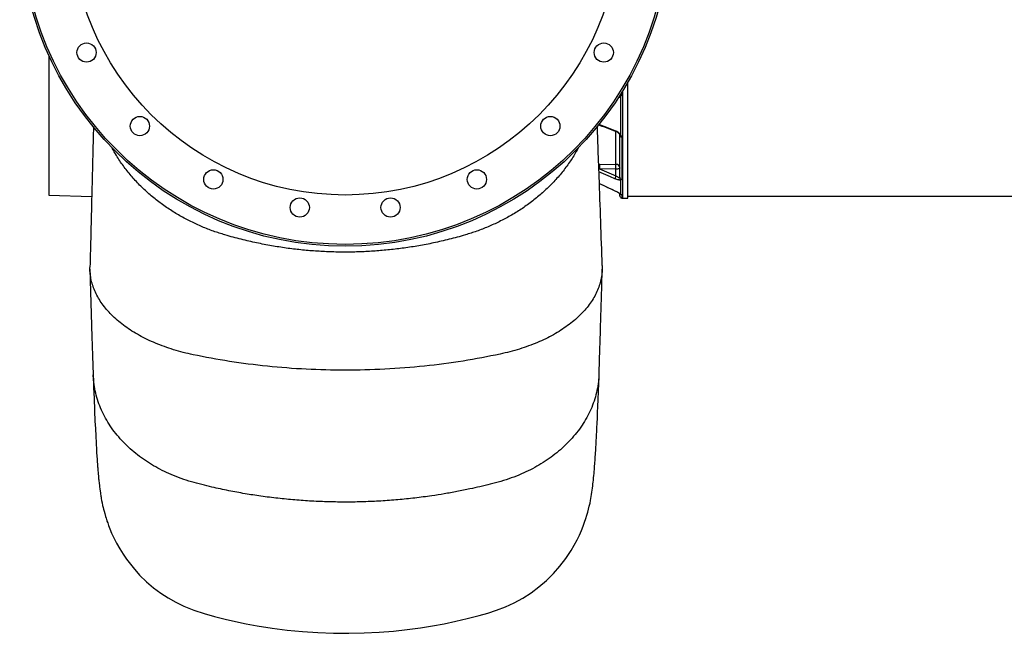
# Model space of a CAD drawing. Header units: millimetres. Extents: x 212 to 2672, y 730 to 2263.
# Tile 1 of 7: x 212 to 1442, y 730 to 1497. Entities that reach past the tile are written whole.
import ezdxf

# ---------------------------------------------------------------- set-up
doc = ezdxf.new("R2010")
doc.units = ezdxf.units.MM

msp = doc.modelspace()

# ---------------------------------------------------------------- linework, layer by layer
at = {"color": 7, "linetype": 'Continuous', "lineweight": 25}
for p, q in [((248.7, 1451.8), (248.7, 1277.7)), ((971.7, 1273.7), (971.7, 1418.6)), ((963, 1352.3), (963, 1401.3)), ((961.7, 1300), (961.7, 1352.6)), ((964.1, 1350.4), (964.1, 1297.3)), ((936.5, 1316.3), (956.8, 1316)), ((936.5, 1310.3), (956.8, 1301.6)), ((956.8, 1310), (936.5, 1310.3)), ((956.8, 1301.6), (956.8, 1310)), ((963, 1278.8), (963, 1296.7)), ((955.7, 1283), (956, 1282.8)), ((961.7, 1276.8), (961.7, 1279.5)), ((248.7, 1277.7), (302.1, 1275.8)), ((965, 1273.8), (971.7, 1273.7)), ((971.7, 1276.2), (2085.7, 1276.2))]:
    msp.add_line(p, q, dxfattribs=at)
at = {"color": 1, "linetype": 'Continuous', "lineweight": 25}
for p, q in [((964.1, 1405.8), (964.1, 1403.1)), ((965, 1407.3), (965, 1273.8)), ((956.8, 1316), (956.8, 1357.2)), ((935.4, 1316.3), (936.5, 1316.3)), ((936.5, 1310.3), (935.6, 1310.5)), ((955.7, 1283), (955.7, 1283)), ((964.1, 1278), (964.1, 1273.9))]:
    msp.add_line(p, q, dxfattribs=at)
at = {"color": 1, "linetype": 'Continuous', "lineweight": 25, "flags": 128}
for points in [[(935.7, 1366), (941.7, 1363.7), (955.7, 1358.4)], [(955.7, 1358.4), (955.7, 1358), (955.7, 1357.8), (955.8, 1357.7), (955.9, 1357.6)], [(955.7, 1298), (950.2, 1300.3), (935.7, 1306.5)], [(936.2, 1292.1), (941.7, 1289.5), (955.7, 1283)]]:
    msp.add_lwpolyline(points, dxfattribs=at)
at = {"color": 7, "linetype": 'Continuous', "lineweight": 25, "flags": 128}
for points in [[(961.7, 1311.7), (961.6, 1311.3), (961.3, 1311), (960.9, 1310.7), (960.3, 1310.5), (959.5, 1310.3), (958.7, 1310.1), (957.8, 1310), (956.8, 1310)], [(304, 1053.5), (304.3, 1045), (304.5, 1037.1), (304.8, 1030.1), (305, 1023.9), (305.2, 1018.4), (305.4, 1013.8), (305.6, 1009.9), (305.7, 1006.5), (305.8, 1003.8), (306, 999.6), (306.2, 995.3), (306.4, 990.7), (306.7, 985.9), (307.1, 976.6), (307.6, 968.2), (307.7, 965.1), (307.9, 962), (308.1, 958.6), (308.3, 955), (308.5, 952.9), (308.6, 950.8), (308.8, 948.7), (308.9, 946.4), (309.1, 944.2), (309.2, 941.9), (309.4, 939.9), (309.5, 938.3), (309.6, 936.9), (309.7, 935.8), (309.8, 934.5), (309.9, 933.1), (310, 931.6), (310.2, 929.2), (310.4, 927), (310.6, 925), (310.8, 923.3), (310.9, 921.8), (311.1, 920.3), (311.3, 918.7), (311.4, 917.2), (311.7, 915.3), (311.9, 913.1), (312.2, 910.6), (312.6, 907.7), (312.9, 905.8), (313.2, 904.1), (313.4, 902.6), (313.6, 901.4), (313.8, 900.4), (314.1, 898.7), (314.5, 896.2), (315.2, 893.1), (315.8, 890.1), (316.4, 887.5), (316.9, 885.5), (317.5, 882.9), (318.4, 879.8), (319.5, 876), (320.1, 874.1), (320.6, 872.6), (320.9, 871.4), (321.2, 870.5), (322.1, 868.2), (323.2, 865.1), (324.8, 860.7), (327, 855.5), (329.8, 849.5), (333.2, 842.7), (337.2, 835.8), (341.3, 829.1), (345.7, 822.7), (353.7, 812.4), (362, 803.1), (370.7, 794.7), (379.5, 787.2), (388.4, 780.5), (397.5, 774.6), (407.1, 769.1), (417.3, 764.2), (429.5, 759.2), (442.4, 755), (455.5, 751.4), (468.7, 748.1), (481.9, 745.1), (495.2, 742.3), (508.6, 739.8), (527.4, 736.8), (546.2, 734.4), (565.2, 732.5), (584.5, 731.2), (604.3, 730.4), (623.4, 730.3), (642.5, 730.7), (661.1, 731.7), (678.9, 733.1), (696, 735), (712.6, 737.2), (727.7, 739.6), (742.4, 742.3), (756.8, 745.4), (771.1, 748.7), (785.9, 752.5), (796.7, 755.5), (807.8, 759), (818.8, 763.3), (829.7, 768.3), (840.4, 774.2), (850.8, 780.8), (860.7, 788.2), (870, 796.2), (878.8, 804.9), (886.9, 814.1), (894.3, 823.7), (901, 833.8), (904.9, 840.5), (908.4, 846.9), (911.3, 852.9), (913.8, 858.7), (916, 864), (917.8, 869), (919.3, 873.5), (920.6, 877.7), (921.7, 881.5), (922.7, 885.2), (923.6, 888.9), (924.5, 892.9), (925.1, 896.1), (925.6, 898.7), (926, 901.2), (926.5, 903.8), (926.9, 906.6), (927.3, 909.2), (927.6, 911.6), (927.9, 914.3), (928.2, 916.8), (928.5, 919.2), (928.8, 921.7), (929, 924.5), (929.3, 927.2), (929.6, 930), (929.8, 932.7), (929.9, 934.6), (930.1, 936.2), (930.2, 937.8), (930.3, 939.6), (930.5, 941.5), (930.6, 943.7), (930.8, 946.1), (931, 948.6), (931.1, 950.8), (931.3, 953.6), (931.4, 956), (931.6, 958.2), (931.7, 960.7), (931.9, 963.2), (932, 965.8), (932.2, 968.5), (932.3, 971.3), (932.5, 974.4), (932.7, 978), (932.9, 982.3), (933.1, 987.1), (933.4, 992.6), (933.7, 998.9), (934, 1005.9), (934.3, 1013.7), (934.7, 1022.5), (935, 1032.1), (935.4, 1042.7), (935.8, 1054.4), (935.8, 1054.4)]]:
    msp.add_lwpolyline(points, dxfattribs=at)
at = {"color": 7, "linetype": 'Continuous', "lineweight": 25}
for centre, radius in [((618.7, 1620.2), 406.5), ((618.7, 1620.2), 404.2), ((618.7, 1620.2), 342.5), ((295.7, 1455.6), 12), ((941.7, 1455.6), 12), ((362.3, 1363.8), 12), ((875, 1363.8), 12), ((454.1, 1297.2), 12), ((783.2, 1297.2), 12), ((562, 1262.1), 12), ((675.4, 1262.1), 12)]:
    msp.add_circle(centre, radius, dxfattribs=at)
at = {"color": 1, "linetype": 'Continuous', "lineweight": 25}
for centre, radius, start, end in [((964.9, 1404.5), 3.76, 215.8607, 238.7549), ((964.5, 1406.9), 3.78, 241.0689, 263.4287), ((963, 1354), 1.68, 208.2956, 269.6493), ((963.9, 1281), 2.45, 227.0274, 248.6487), ((964.7, 1280.9), 3, 215, 258.3402)]:
    msp.add_arc(centre, radius, start, end, dxfattribs=at)
at = {"color": 7, "linetype": 'Continuous', "lineweight": 25}
for centre, radius, start, end in [((964.2, 1352.9), 2.57, 186.1595, 266.1561), ((854.1, 1313.3), 82.5, 357.9027, 2.0973), ((957, 1311.3), 4.67, 4.2201, 92.0086), ((874.4, 1313), 82.5, 357.9027, 2.0973), ((965.6, 1296.8), 9.95, 151.1079, 172.9204), ((964.6, 1299.4), 3.19, 177.7516, 239.5089), ((964.5, 1300.1), 2.85, 181.5377, 260.5164), ((964.7, 1276.8), 3, 180, 258.1058), ((965.1, 1278.8), 5, 258.1058, 269)]:
    msp.add_arc(centre, radius, start, end, dxfattribs=at)
for points, knots in [([(964.1, 1403.1), (964.1, 1402.9), (964, 1402.7), (963.9, 1402.4), (963.8, 1402.2), (963.6, 1401.9), (963.5, 1401.8), (963.3, 1401.5), (963.1, 1401.4), (963, 1401.3)], [0, 0, 0, 0, 0.25, 0.25, 0.5, 0.5, 0.75, 0.75, 1, 1, 1, 1]), ([(935.3, 1365.5), (938, 1364.4), (944.9, 1361.8), (951.8, 1359.2), (955.9, 1357.6)], [0, 0, 0, 0, 0.4009837, 1, 1, 1, 1]), ([(304.3, 1362.8), (304.3, 1362.8), (304.2, 1361.6), (304.2, 1359.3), (304.1, 1355.8), (304, 1350.7), (303.8, 1344), (303.6, 1335.6), (303.4, 1327.3), (303.2, 1319.4), (303, 1312.3), (302.9, 1305.9), (302.7, 1299.9), (302.6, 1293.7), (302.4, 1286.9), (302.2, 1279.4), (302, 1271.3), (301.8, 1263), (301.6, 1254.5), (301.4, 1245.6), (301.1, 1235.9), (300.9, 1225.2), (300.6, 1213.7), (300.3, 1201.3), (300.1, 1192.7), (299.9, 1188.3)], [0, 0, 0, 0, 0.000193, 0.019745, 0.039835, 0.060469, 0.106554, 0.155265, 0.203696, 0.248862, 0.290718, 0.325822, 0.358571, 0.39385, 0.432907, 0.475744, 0.52235, 0.573168, 0.618595, 0.669373, 0.72542, 0.786611, 0.852774, 0.923843, 1, 1, 1, 1]), ([(939.8, 1189.5), (938.5, 1226.4), (936.8, 1276.3), (934.7, 1334.5), (934, 1355.6), (933.7, 1363.6)], [0, 0, 0, 0, 0.636869, 0.861822, 1, 1, 1, 1]), ([(955.7, 1358.4), (956.5, 1358.1), (957.2, 1357.7), (958.3, 1357.1), (958.7, 1356.8), (959.4, 1356.3), (959.8, 1356.1), (960.4, 1355.6), (960.7, 1355.3), (961.3, 1354.7), (961.6, 1354.4), (962.1, 1353.8), (962.3, 1353.5), (962.7, 1352.9), (962.8, 1352.6), (963, 1352.3)], [0, 0, 0, 0, 0.25, 0.25, 0.375, 0.375, 0.5, 0.5, 0.625, 0.625, 0.75, 0.75, 0.875, 0.875, 1, 1, 1, 1]), ([(955.9, 1357.6), (956.3, 1357.5), (957.1, 1357.2), (958.3, 1356.5), (959.4, 1355.7), (960.3, 1354.8), (961, 1354.1), (961.4, 1353.5), (961.5, 1353.2), (961.5, 1353.2)], [0, 0, 0, 0, 0.151486, 0.330626, 0.50685, 0.65833, 0.8151, 0.94481, 1, 1, 1, 1]), ([(961.5, 1353.2), (961.5, 1353.1), (961.6, 1352.9), (961.7, 1352.7), (961.7, 1352.7), (961.7, 1352.7)], [0, 0, 0, 0, 0.20421, 0.569745, 1, 1, 1, 1]), ([(963, 1352.3), (963.1, 1352.1), (963.3, 1352), (963.5, 1351.6), (963.6, 1351.5), (963.8, 1351.1), (963.9, 1351), (964, 1350.7), (964.1, 1350.5), (964.1, 1350.4)], [0, 0, 0, 0, 0.25, 0.25, 0.5, 0.5, 0.75, 0.75, 1, 1, 1, 1]), ([(468.5, 1227.9), (463.7, 1229.4), (454.1, 1232.4), (439.9, 1237.9), (425.9, 1244.4), (412.1, 1251.7), (398.6, 1260), (385.7, 1269.2), (373.4, 1279.2), (361.8, 1290.1), (351.2, 1301.7), (341.5, 1314), (333.6, 1325.6), (329.5, 1333.2), (327.7, 1336.4)], [0, 0, 0, 0, 0.077624, 0.157244, 0.238774, 0.322095, 0.407036, 0.493385, 0.580888, 0.669246, 0.758134, 0.847203, 0.936099, 1, 1, 1, 1]), ([(909.6, 1336.3), (907.8, 1333.1), (903.6, 1325.4), (895.7, 1313.8), (886, 1301.5), (875.3, 1289.9), (863.8, 1279.1), (851.5, 1269), (838.5, 1259.9), (825.1, 1251.6), (811.3, 1244.3), (797.3, 1237.9), (783.2, 1232.4), (773.6, 1229.4), (768.9, 1227.9)], [0, 0, 0, 0, 0.064457, 0.153507, 0.242697, 0.331667, 0.420063, 0.507558, 0.593852, 0.678692, 0.76187, 0.843218, 0.922621, 1, 1, 1, 1]), ([(936.2, 1292), (938.6, 1290.9), (945.1, 1287.9), (951.6, 1284.9), (955.7, 1283)], [0, 0, 0, 0, 0.3665385, 1, 1, 1, 1]), ([(963, 1296.7), (962.8, 1296.6), (962.7, 1296.5), (962.3, 1296.5), (962.1, 1296.4), (961.6, 1296.4), (961.3, 1296.4), (960.7, 1296.5), (960.4, 1296.5), (959.4, 1296.7), (958.7, 1296.9), (957.2, 1297.4), (956.5, 1297.7), (955.7, 1298)], [0, 0, 0, 0, 0.125, 0.125, 0.25, 0.25, 0.375, 0.375, 0.5, 0.5, 0.75, 0.75, 1, 1, 1, 1]), ([(956.8, 1301.6), (957.3, 1301.3), (957.8, 1301), (958.7, 1300.4), (959.1, 1300.2), (959.7, 1299.9), (959.9, 1299.8), (960.3, 1299.7), (960.5, 1299.6), (960.8, 1299.6), (960.9, 1299.5), (961.2, 1299.5), (961.3, 1299.5), (961.4, 1299.6)], [0, 0, 0, 0, 0.25, 0.25, 0.5, 0.5, 0.625, 0.625, 0.75, 0.75, 0.875, 0.875, 1, 1, 1, 1]), ([(961.4, 1299.6), (961.5, 1299.6), (961.6, 1299.7), (961.6, 1299.8), (961.7, 1299.9), (961.7, 1300)], [0, 0, 0, 0, 0.5, 0.5, 1, 1, 1, 1]), ([(964.1, 1297.3), (964.1, 1297.2), (964, 1297.1), (963.9, 1297), (963.8, 1296.9), (963.6, 1296.8), (963.5, 1296.8), (963.3, 1296.7), (963.1, 1296.7), (963, 1296.7)], [0, 0, 0, 0, 0.25, 0.25, 0.5, 0.5, 0.75, 0.75, 1, 1, 1, 1]), ([(955.7, 1283), (956.1, 1282.8), (956.5, 1282.6), (956.9, 1282.4), (956.9, 1282.4)], [0, 0, 0, 0, 0.999983, 1, 1, 1, 1]), ([(955.7, 1283), (956.5, 1282.7), (957.2, 1282.3), (958.3, 1281.7), (958.7, 1281.5), (959.4, 1281.1), (959.8, 1280.9), (960.4, 1280.5), (960.7, 1280.4), (961.3, 1280), (961.6, 1279.8), (962.1, 1279.5), (962.3, 1279.3), (962.7, 1279), (962.8, 1278.9), (963, 1278.8)], [0, 0, 0, 0, 0.25, 0.25, 0.375, 0.375, 0.5, 0.5, 0.625, 0.625, 0.75, 0.75, 0.875, 0.875, 1, 1, 1, 1]), ([(956.9, 1282.4), (957.4, 1282.1), (958.4, 1281.6), (959.6, 1280.9), (960.7, 1280.3), (961.5, 1279.8), (962, 1279.4), (962.1, 1279.3), (962.2, 1279.2)], [0, 0, 0, 0, 0.201911, 0.399455, 0.570217, 0.749501, 0.884728, 1, 1, 1, 1]), ([(962.2, 1279.3), (962.2, 1279.2), (962.3, 1279.1), (962.3, 1279.1), (962.3, 1279.1), (962.3, 1279.1)], [0, 0, 0, 0, 0.254777, 0.998412, 1, 1, 1, 1]), ([(963, 1278.8), (963.1, 1278.7), (963.3, 1278.6), (963.5, 1278.4), (963.6, 1278.3), (963.8, 1278.2), (963.9, 1278.2), (964, 1278.1), (964.1, 1278), (964.1, 1278)], [0, 0, 0, 0, 0.25, 0.25, 0.5, 0.5, 0.75, 0.75, 1, 1, 1, 1]), ([(768.9, 1227.9), (761.8, 1225.8), (748.3, 1222.2), (729.1, 1217.7), (710.5, 1214.2), (692.3, 1211.3), (674.2, 1209.2), (656, 1207.6), (637.7, 1206.6), (625.1, 1206.4), (618.7, 1206.4), (612.3, 1206.4), (599.8, 1206.6), (581.5, 1207.6), (563.3, 1209.1), (545.1, 1211.3), (526.8, 1214.2), (508.2, 1217.8), (488.9, 1222.2), (475.5, 1225.8), (468.5, 1227.9)], [0.9114226, 0.9114226, 0.9114226, 0.9114226, 0.9224948, 0.933567, 0.9446391, 0.9557113, 0.9667835, 0.9778557, 0.9889278, 1, 1, 1, 1.0109535, 1.021907, 1.0328605, 1.043814, 1.0547676, 1.0657211, 1.0766746, 1.0876281, 1.0876281, 1.0876281, 1.0876281]), ([(428.8, 1078.2), (424.7, 1079.1), (416.4, 1081), (404.4, 1084.4), (392.9, 1088.2), (381.9, 1092.5), (371.4, 1097.2), (361.5, 1102.3), (352.3, 1107.8), (343.6, 1113.6), (335.7, 1119.8), (328.5, 1126.2), (322.1, 1132.9), (316.4, 1139.9), (311.6, 1147), (307.5, 1154.3), (304.3, 1161.8), (301.9, 1169.4), (300.5, 1177.1), (299.8, 1183.4), (300, 1187.1), (300.1, 1188.3)], [0, 0, 0, 0, 0.055238, 0.110252, 0.165063, 0.219689, 0.274154, 0.328476, 0.382673, 0.436766, 0.490773, 0.54471, 0.598597, 0.652452, 0.706291, 0.760132, 0.813993, 0.867892, 0.921846, 0.975873, 1, 1, 1, 1]), ([(299.9, 1185.1), (300.1, 1177.6), (300.4, 1162.4), (301.1, 1140), (301.7, 1119.5), (302.3, 1101.1), (302.8, 1084.8), (303.4, 1068.7), (303.8, 1058.4), (304, 1053.2)], [0, 0, 0, 0, 0.156836, 0.317928, 0.48285, 0.608942, 0.737123, 0.867448, 1, 1, 1, 1]), ([(939.7, 1189.5), (939.8, 1188.2), (939.9, 1184.3), (939.3, 1177.8), (937.9, 1170.2), (935.6, 1162.6), (932.4, 1155.2), (928.4, 1147.9), (923.6, 1140.7), (918, 1133.8), (911.6, 1127.1), (904.5, 1120.7), (896.7, 1114.5), (888.1, 1108.7), (879, 1103.2), (869.2, 1098.1), (858.8, 1093.4), (847.8, 1089.1), (836.4, 1085.2), (824.5, 1081.8), (816.3, 1079.9), (812.1, 1079)], [0, 0, 0, 0, 0.02767, 0.0815, 0.135257, 0.188959, 0.242623, 0.296267, 0.349909, 0.403566, 0.457256, 0.510997, 0.564806, 0.618702, 0.672703, 0.726828, 0.781096, 0.835525, 0.89014, 0.944958, 1, 1, 1, 1]), ([(935.8, 1054.2), (936, 1059), (936.3, 1068.5), (936.8, 1083.7), (937.3, 1099.5), (937.8, 1115.9), (938.3, 1132.9), (938.8, 1150.4), (939.3, 1167.8), (939.6, 1179.4), (939.8, 1185)], [0, 0, 0, 0, 0.126011, 0.252052, 0.378158, 0.504368, 0.630719, 0.757226, 0.880442, 1, 1, 1, 1]), ([(812.1, 1079), (797.2, 1075.8), (766.3, 1070), (717.9, 1063.6), (668.3, 1059.8), (635.1, 1058.9), (602.6, 1058.9), (570, 1059.7), (521.4, 1063.4), (473.9, 1069.6), (443.6, 1075.1), (428.8, 1078.2)], [0.3435188, 0.3435188, 0.3435188, 0.3435188, 0.3658241, 0.3881294, 0.4104346, 0.4327399, 0.4327399, 0.454593, 0.4764462, 0.4982993, 0.5201525, 0.5201525, 0.5201525, 0.5201525]), ([(935.7, 1054.2), (935.7, 1052.8), (935.6, 1047.8), (934.4, 1039.1), (932.1, 1028.3), (928.8, 1017.7), (924.5, 1007.3), (919.2, 997.3), (913.1, 987.7), (906.1, 978.5), (898.3, 969.7), (889.9, 961.5), (880.7, 953.8), (871, 946.8), (860.8, 940.3), (850.1, 934.4), (838.6, 929), (826.3, 924.2), (813.2, 919.9), (800.1, 916.5), (787.2, 913.4), (773.4, 910.3), (758.5, 907.3), (742.6, 904.4), (725, 901.7), (705.7, 899.1), (684.6, 897), (663.3, 895.4), (641.9, 894.4), (620.2, 894.1), (598.5, 894.4), (577, 895.2), (555.8, 896.7), (534.6, 898.8), (513.9, 901.4), (493.4, 904.6), (473, 908.4), (455, 912.2), (439.5, 916), (426.6, 919.3), (413.7, 923.5), (401.5, 928.3), (390, 933.6), (379.3, 939.5), (369, 945.9), (359.3, 953), (350.1, 960.7), (341.6, 968.9), (333.8, 977.7), (326.8, 986.9), (320.7, 996.5), (315.4, 1006.6), (311, 1016.9), (307.7, 1027.6), (305.4, 1038.4), (304.2, 1047), (304.1, 1051.9), (304.1, 1053.2)], [0, 0, 0, 0, 0.006242, 0.022945, 0.039604, 0.056205, 0.072737, 0.089192, 0.105555, 0.121819, 0.137976, 0.154014, 0.169928, 0.18571, 0.201352, 0.216851, 0.232201, 0.249208, 0.266018, 0.282557, 0.298573, 0.314138, 0.33398, 0.353346, 0.372359, 0.397907, 0.423224, 0.448522, 0.47401, 0.499914, 0.52588, 0.551383, 0.576661, 0.601939, 0.627438, 0.651652, 0.676504, 0.702291, 0.718082, 0.73439, 0.750946, 0.76769, 0.783076, 0.79861, 0.814288, 0.830105, 0.846053, 0.862124, 0.878313, 0.894609, 0.911004, 0.927487, 0.944048, 0.960676, 0.97736, 0.994087, 1, 1, 1, 1])]:
    msp.add_open_spline(points, degree=3, knots=knots, dxfattribs=at)
at = {"color": 1, "linetype": 'Continuous', "lineweight": 25}
msp.add_open_spline([(963, 1401.3), (962.7, 1400.9), (962, 1399.9), (960.8, 1399.2), (959.8, 1399.1), (959.6, 1399.1)], degree=3, knots=[0, 0, 0, 0, 0.408983, 0.862637, 1, 1, 1, 1], dxfattribs=at)

doc.saveas('drawing.dxf')
